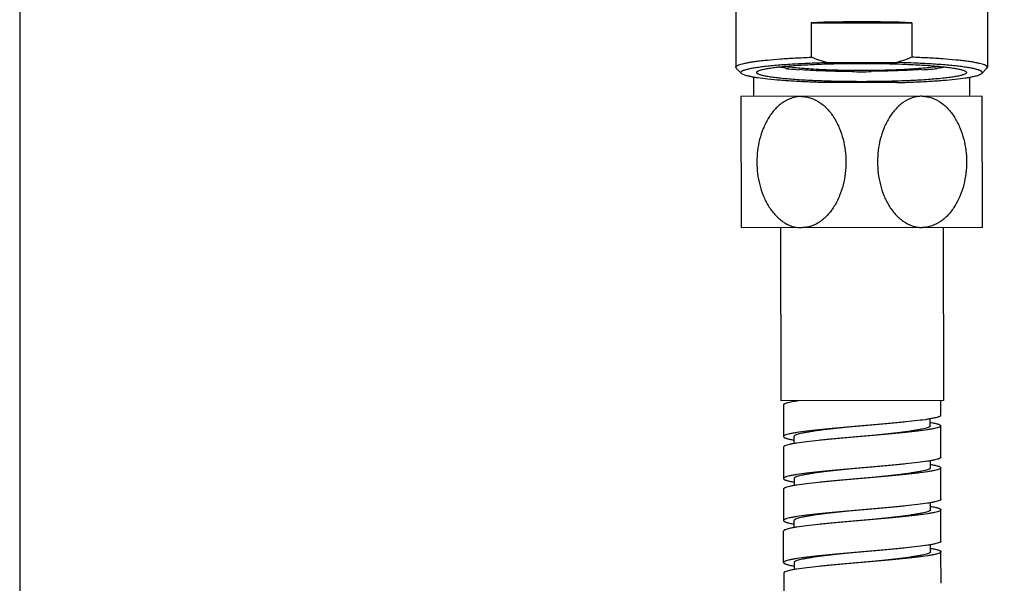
# Model space of a CAD drawing. Header units: millimetres. Extents: x 687 to 1107, y -116 to 478.
# Tile 4 of 49: x 744 to 775, y -38 to -20. Entities that reach past the tile are written whole.
import ezdxf

# ---------------------------------------------------------------- set-up
doc = ezdxf.new("R2010")
doc.units = ezdxf.units.MM
doc.header["$LTSCALE"] = 0.1
for name, color, linetype in [('02___PRT_ALL_AXES', 7, 'Continuous'), ('DEF_LAYER_ASSEM_MEMBER', 7, 'Continuous'), ('DIM', 3, 'Continuous'), ('MEMBER', 7, 'Continuous')]:
    doc.layers.add(name, color=color, linetype=linetype)
doc.styles.get("Standard").update_dxf_attribs({"font": 'arial_0.ttf'})
doc.dimstyles.new('DIMSTYLE_1', dxfattribs={"dimtxt": 3, "dimasz": 2.5, "dimexe": 0.18, "dimexo": 0.0625, "dimgap": 0.09, "dimtad": 1, "dimdec": 3, "dimdsep": 46, "dimtxsty": 'Standard', "dimblk": '_FILLED', "dimblk1": '_FILLED', "dimblk2": '_FILLED', "dimcen": 0.09, "dimadec": 0, "dimazin": 0, "dimtp": 0.5, "dimtm": 0.5, "dimtfac": 1, "dimtdec": 3, "dimtofl": 0, "dimtmove": 0, "dimatfit": 3, "dimldrblk": '_FILLED', "dimfxl": 1, "dimtolj": 1, "dimarcsym": 0})

# ---------------------------------------------------------------- blocks, each defined once
blk = doc.blocks.new('_FILLED')
at = {"color": 0, "linetype": 'ByBlock'}
blk.add_solid([(0, 0), (-1, 0.233), (-1, -0.233)], dxfattribs=at)
blk = doc.blocks.new('*D5')
at = {"layer": 'Defpoints', "color": 0, "linetype": 'Continuous', "transparency": 16777216}
for p in [(744.127, -7.517), (797.633, -7.517), (797.633, -52.626)]:
    blk.add_point(p, dxfattribs=at)
at = {"layer": 'DIM', "color": 0, "linetype": 'Continuous', "lineweight": -2, "transparency": 16777216}
for p, q in [((744.127, -7.579), (744.127, -52.806)), ((797.633, -7.579), (797.633, -52.806)), ((746.627, -52.626), (795.133, -52.626))]:
    blk.add_line(p, q, dxfattribs=at)
at = {"layer": 'DIM', "color": 0, "linetype": 'Continuous', "lineweight": -2, "transparency": 16777216, "xscale": 2.5, "yscale": 2.5, "zscale": 2.5, "rotation": 180}
blk.add_blockref('_FILLED', (744.127, -52.626), dxfattribs=at)
at = {"layer": 'DIM', "color": 0, "linetype": 'Continuous', "lineweight": -2, "transparency": 16777216, "xscale": 2.5, "yscale": 2.5, "zscale": 2.5}
blk.add_blockref('_FILLED', (797.633, -52.626), dxfattribs=at)
at = {"layer": 'DIM', "color": 0, "linetype": 'Continuous', "transparency": 16777216, "insert": (771.143, -49.471), "char_height": 3, "attachment_point": 2}
blk.add_mtext('\\A1;130-210', dxfattribs=at)

msp = doc.modelspace()

# ---------------------------------------------------------------- linework, layer by layer
at = {"color": 7, "linetype": 'Continuous'}
for p, q in [((774.7132, -22.6104), (767.0465, -22.6227)), ((767.0465, -22.6227), (767.0532, -26.7893)), ((774.7199, -26.777), (774.7132, -22.6104)), ((774.7199, -26.777), (767.0532, -26.7893)), ((768.3032, -26.7873), (768.312, -32.2873)), ((773.4699, -26.779), (773.4787, -32.279)), ((768.3956, -32.4205), (768.3972, -33.4205)), ((768.7287, -32.2866), (768.7287, -32.3094)), ((773.3961, -32.7458), (773.3954, -32.2792)), ((773.0633, -33.0797), (773.063, -32.8557)), ((773.3983, -34.0792), (773.3966, -33.0792)), ((768.7305, -33.42), (768.7309, -33.6439)), ((768.3977, -33.7538), (768.3993, -34.7538)), ((773.0655, -34.413), (773.0651, -34.1897)), ((773.4004, -35.4125), (773.3988, -34.4125)), ((768.7327, -34.7533), (768.733, -34.9769)), ((768.3999, -35.0872), (768.4015, -36.0872)), ((773.0676, -35.7464), (773.0672, -35.5228)), ((773.4025, -36.7458), (773.4009, -35.7458)), ((768.7352, -36.31), (768.7348, -36.0866)), ((768.4036, -37.4205), (768.402, -36.4205)), ((773.0697, -37.0797), (773.0694, -36.8557)), ((773.4047, -38.0791), (773.4031, -37.0792)), ((768.7369, -37.42), (768.7373, -37.644)), ((768.4041, -37.7538), (768.4057, -38.7538))]:
    msp.add_line(p, q, dxfattribs=at)
for points, knots in [([(768.9635, -22.6196), (768.9107, -22.6196), (768.8045, -22.6288), (768.5962, -22.6821), (768.351, -22.8116), (768.102, -23.0401), (767.899, -23.3214), (767.7427, -23.6396), (767.5949, -24.098), (767.5233, -24.705), (767.5967, -25.3119), (767.746, -25.7698), (767.9033, -26.0875), (768.1071, -26.3683), (768.3568, -26.596), (768.6024, -26.7248), (768.8108, -26.7775), (768.9171, -26.7863), (768.9699, -26.7863)], [0, 0, 0, 0, 0.0286575, 0.057516, 0.1162161, 0.1768778, 0.2393939, 0.3033877, 0.3684449, 0.4999952, 0.6315462, 0.6966043, 0.7605996, 0.8231175, 0.8837813, 0.9424835, 0.9713424, 1, 1, 1, 1]), ([(768.9635, -22.6196), (769.0163, -22.6195), (769.1226, -22.6284), (769.331, -22.6811), (769.5766, -22.81), (769.8262, -23.0377), (770.0299, -23.3185), (770.1872, -23.6362), (770.3364, -24.094), (770.4098, -24.7008), (770.3383, -25.3078), (770.1904, -25.7661), (770.0342, -26.0842), (769.8313, -26.3656), (769.5823, -26.5941), (769.3371, -26.7237), (769.1289, -26.777), (769.0227, -26.7862), (768.9699, -26.7863)], [0, 0, 0, 0, 0.0286575, 0.0575168, 0.1162196, 0.1768854, 0.2394045, 0.3033992, 0.3684554, 0.5000042, 0.6315516, 0.6966072, 0.7606013, 0.8231196, 0.883783, 0.9424843, 0.9713429, 1, 1, 1, 1]), ([(772.7965, -22.6134), (772.7437, -22.6135), (772.6375, -22.6227), (772.4293, -22.6761), (772.184, -22.8056), (771.9351, -23.0341), (771.7322, -23.3155), (771.5759, -23.6337), (771.4281, -24.092), (771.3566, -24.6991), (771.4301, -25.3059), (771.5794, -25.7638), (771.7367, -26.0814), (771.9404, -26.3622), (772.1901, -26.5899), (772.4357, -26.7187), (772.6442, -26.7714), (772.7504, -26.7802), (772.8032, -26.7801)], [0, 0, 0, 0, 0.0286574, 0.0575162, 0.1162179, 0.1768811, 0.2393983, 0.3033928, 0.3684503, 0.5000004, 0.6315503, 0.6966076, 0.7606021, 0.8231192, 0.8837823, 0.9424839, 0.9713426, 1, 1, 1, 1]), ([(772.8022, -22.6134), (772.8549, -22.6137), (772.961, -22.6231), (773.169, -22.6769), (773.4138, -22.8067), (773.6626, -23.0351), (773.8655, -23.3161), (774.022, -23.6338), (774.1704, -24.0915), (774.2431, -24.6977), (774.1711, -25.304), (774.0231, -25.7617), (773.8667, -26.0793), (773.6639, -26.3603), (773.4151, -26.5884), (773.1701, -26.7176), (772.962, -26.7709), (772.856, -26.78), (772.8032, -26.7801)], [0, 0, 0, 0, 0.0286581, 0.0575236, 0.1162489, 0.1769371, 0.2394724, 0.3034764, 0.3685359, 0.5000796, 0.6316105, 0.6966552, 0.7606376, 0.8231441, 0.8837969, 0.9424902, 0.9713457, 1, 1, 1, 1]), ([(768.8729, -32.2864), (768.8044, -32.2964), (768.7084, -32.3116), (768.5902, -32.3354), (768.5222, -32.3518), (768.4688, -32.3681), (768.4337, -32.3824), (768.4135, -32.3946), (768.4015, -32.4044), (768.3956, -32.4144), (768.3956, -32.4205)], [0, 0, 0, 0, 0.4104231, 0.5761461, 0.714414, 0.8247394, 0.9072939, 0.9385612, 0.9637107, 1, 1, 1, 1]), ([(773.3961, -32.7458), (773.3961, -32.7538), (773.386, -32.7667), (773.3679, -32.7783), (773.3362, -32.7937), (773.2817, -32.8114), (773.199, -32.8318), (773.0943, -32.8523), (772.9139, -32.882), (772.6419, -32.9176), (772.2678, -32.9586), (771.8411, -33), (771.3781, -33.0415), (771.0591, -33.0691), (770.8966, -33.0832)], [0, 0, 0, 0, 0.0094785, 0.0166815, 0.0259087, 0.0507861, 0.0843673, 0.1265002, 0.1768636, 0.3004456, 0.4505963, 0.6216644, 0.8071547, 1, 1, 1, 1]), ([(770.8966, -33.0832), (770.734, -33.0972), (770.4151, -33.1248), (769.9521, -33.1664), (769.5254, -33.2077), (769.1513, -33.2488), (768.8794, -33.2844), (768.699, -33.314), (768.5943, -33.3345), (768.5116, -33.3549), (768.4571, -33.3726), (768.4254, -33.3881), (768.4073, -33.3997), (768.3972, -33.4125), (768.3972, -33.4205)], [0, 0, 0, 0, 0.1928485, 0.3783396, 0.5494071, 0.6995567, 0.8231376, 0.8735028, 0.9156333, 0.9492146, 0.9740918, 0.9833207, 0.9905206, 1, 1, 1, 1]), ([(770.8966, -33.0832), (770.7557, -33.0972), (770.4793, -33.1247), (770.078, -33.1662), (769.7082, -33.2075), (769.4264, -33.243), (769.2273, -33.2721), (769.101, -33.2929), (768.9919, -33.3136), (768.9012, -33.3341), (768.8294, -33.3545), (768.7821, -33.3723), (768.7548, -33.3876), (768.7388, -33.3996), (768.7305, -33.4122), (768.7305, -33.42)], [0, 0, 0, 0, 0.1922254, 0.3771354, 0.5477061, 0.6974876, 0.7627936, 0.8208864, 0.8712466, 0.9134561, 0.9472159, 0.9724279, 0.9819112, 0.9894546, 1, 1, 1, 1]), ([(773.3966, -33.0792), (773.3967, -33.0872), (773.3865, -33.1), (773.3684, -33.1116), (773.3368, -33.127), (773.2823, -33.1447), (773.1996, -33.1651), (773.0949, -33.1856), (772.9144, -33.2153), (772.6425, -33.2509), (772.2683, -33.292), (771.8416, -33.3333), (771.3786, -33.3749), (771.0597, -33.4024), (770.8971, -33.4165)], [0, 0, 0, 0, 0.0094809, 0.0166809, 0.0259076, 0.0507881, 0.0843671, 0.1265012, 0.1768644, 0.3004471, 0.4505979, 0.6216656, 0.8071552, 1, 1, 1, 1]), ([(773.0633, -33.0797), (773.0633, -33.0875), (773.0551, -33.1001), (773.039, -33.1121), (773.0117, -33.1274), (772.9644, -33.1452), (772.8927, -33.1656), (772.8019, -33.1861), (772.6928, -33.2068), (772.5665, -33.2275), (772.3674, -33.2567), (772.0856, -33.2922), (771.7157, -33.3335), (771.3144, -33.375), (771.038, -33.4025), (770.8971, -33.4165)], [0, 0, 0, 0, 0.010544, 0.0180891, 0.0275742, 0.0527831, 0.0865467, 0.1287536, 0.1791174, 0.237208, 0.3025169, 0.4522988, 0.6228692, 0.8077777, 1, 1, 1, 1]), ([(773.0681, -32.9697), (773.1155, -32.9777), (773.182, -32.99), (773.2635, -33.0094), (773.31, -33.0227), (773.3472, -33.0364), (773.3768, -33.0507), (773.3966, -33.0676), (773.3966, -33.0792)], [0, 0, 0, 0, 0.4079363, 0.5721011, 0.7091411, 0.8190469, 0.9023704, 1, 1, 1, 1]), ([(768.3972, -33.4205), (768.3972, -33.4319), (768.4168, -33.4488), (768.4461, -33.463), (768.4828, -33.4766), (768.5288, -33.4898), (768.6095, -33.5092), (768.6752, -33.5213), (768.7222, -33.5294)], [0, 0, 0, 0, 0.0978816, 0.1812281, 0.2911026, 0.428113, 0.5922002, 1, 1, 1, 1]), ([(770.8971, -33.4165), (770.7345, -33.4306), (770.4156, -33.4582), (769.9527, -33.4997), (769.5259, -33.5411), (769.1518, -33.5821), (768.8799, -33.6177), (768.6995, -33.6474), (768.5948, -33.6679), (768.5121, -33.6883), (768.4576, -33.706), (768.4259, -33.7214), (768.4079, -33.733), (768.3977, -33.7458), (768.3977, -33.7538)], [0, 0, 0, 0, 0.1928486, 0.3783402, 0.5494084, 0.6995587, 0.8231401, 0.8735011, 0.9156356, 0.9492135, 0.9740933, 0.9833188, 0.9905203, 1, 1, 1, 1]), ([(773.3983, -34.0792), (773.3983, -34.0872), (773.3881, -34.1), (773.37, -34.1116), (773.3384, -34.127), (773.2839, -34.1447), (773.2012, -34.1651), (773.0965, -34.1856), (772.916, -34.2153), (772.6441, -34.2509), (772.27, -34.292), (771.8432, -34.3333), (771.3802, -34.3749), (771.0613, -34.4024), (770.8987, -34.4165)], [0, 0, 0, 0, 0.0094809, 0.0166809, 0.0259076, 0.0507881, 0.0843671, 0.1265012, 0.1768644, 0.3004471, 0.4505979, 0.6216656, 0.8071552, 1, 1, 1, 1]), ([(770.8987, -34.4165), (770.7362, -34.4306), (770.4172, -34.4582), (769.9543, -34.4997), (769.5275, -34.541), (769.1534, -34.5821), (768.8815, -34.6177), (768.7011, -34.6474), (768.5964, -34.6679), (768.5137, -34.6883), (768.4592, -34.706), (768.4275, -34.7214), (768.4095, -34.733), (768.3993, -34.7458), (768.3993, -34.7538)], [0, 0, 0, 0, 0.1928486, 0.3783402, 0.5494084, 0.6995587, 0.8231401, 0.8735011, 0.9156356, 0.9492135, 0.9740933, 0.9833188, 0.9905203, 1, 1, 1, 1]), ([(770.8987, -34.4165), (770.7578, -34.4305), (770.4814, -34.4581), (770.0802, -34.4995), (769.7103, -34.5408), (769.4285, -34.5763), (769.2294, -34.6055), (769.1031, -34.6262), (768.9941, -34.6469), (768.9033, -34.6674), (768.8316, -34.6878), (768.7843, -34.7056), (768.757, -34.7209), (768.7409, -34.7329), (768.7326, -34.7455), (768.7327, -34.7533)], [0, 0, 0, 0, 0.1922255, 0.3771356, 0.5477065, 0.6974881, 0.7627931, 0.8208869, 0.871246, 0.9134566, 0.9472154, 0.9724283, 0.9819106, 0.9894542, 1, 1, 1, 1]), ([(773.3988, -34.4125), (773.3988, -34.4205), (773.3886, -34.4333), (773.3706, -34.4449), (773.3389, -34.4604), (773.2844, -34.4781), (773.2017, -34.4985), (773.097, -34.519), (772.9166, -34.5486), (772.6446, -34.5842), (772.2705, -34.6253), (771.8437, -34.6666), (771.3807, -34.7082), (771.0618, -34.7358), (770.8992, -34.7498)], [0, 0, 0, 0, 0.0094782, 0.0166805, 0.0259095, 0.0507852, 0.0843686, 0.126499, 0.1768651, 0.300447, 0.4505973, 0.6216649, 0.8071547, 1, 1, 1, 1]), ([(773.0654, -34.413), (773.0655, -34.4208), (773.0572, -34.4334), (773.0411, -34.4454), (773.0138, -34.4607), (772.9665, -34.4785), (772.8948, -34.4989), (772.804, -34.5194), (772.695, -34.5401), (772.5687, -34.5609), (772.3696, -34.59), (772.0877, -34.6256), (771.7178, -34.6668), (771.3166, -34.7083), (771.0401, -34.7358), (770.8993, -34.7498)], [0, 0, 0, 0, 0.0105436, 0.0180896, 0.0275744, 0.0527826, 0.0865469, 0.1287532, 0.1791174, 0.2372077, 0.3025169, 0.4522988, 0.6228691, 0.8077777, 1, 1, 1, 1]), ([(773.0741, -34.3037), (773.121, -34.3117), (773.1867, -34.3239), (773.2673, -34.3432), (773.3132, -34.3564), (773.3499, -34.37), (773.3792, -34.3842), (773.3988, -34.4011), (773.3988, -34.4125)], [0, 0, 0, 0, 0.4077758, 0.5718705, 0.7088827, 0.8187371, 0.9021024, 1, 1, 1, 1]), ([(768.3993, -34.7538), (768.3994, -34.7654), (768.4194, -34.7825), (768.4493, -34.7968), (768.4868, -34.8105), (768.5337, -34.8239), (768.6161, -34.8434), (768.6831, -34.8557), (768.7311, -34.8638)], [0, 0, 0, 0, 0.0973946, 0.1807165, 0.2906272, 0.427702, 0.5919472, 1, 1, 1, 1]), ([(770.8992, -34.7498), (770.7367, -34.7639), (770.4178, -34.7915), (769.9548, -34.833), (769.5281, -34.8744), (769.154, -34.9154), (768.882, -34.9511), (768.7016, -34.9807), (768.5969, -35.0012), (768.5142, -35.0216), (768.4597, -35.0393), (768.4281, -35.0547), (768.41, -35.0663), (768.3999, -35.0792), (768.3999, -35.0872)], [0, 0, 0, 0, 0.1928488, 0.3783402, 0.5494079, 0.6995574, 0.8231379, 0.8735033, 0.9156331, 0.949216, 0.9740912, 0.98332, 0.9905221, 1, 1, 1, 1]), ([(773.4004, -35.4125), (773.4004, -35.4205), (773.3902, -35.4333), (773.3722, -35.4449), (773.3405, -35.4604), (773.286, -35.4781), (773.2033, -35.4985), (773.0986, -35.519), (772.9182, -35.5486), (772.6462, -35.5842), (772.2721, -35.6253), (771.8453, -35.6666), (771.3823, -35.7082), (771.0634, -35.7358), (770.9008, -35.7498)], [0, 0, 0, 0, 0.0094782, 0.0166805, 0.0259095, 0.0507852, 0.0843686, 0.126499, 0.1768651, 0.300447, 0.4505973, 0.6216649, 0.8071547, 1, 1, 1, 1]), ([(773.0692, -35.6358), (773.1171, -35.6439), (773.1842, -35.6562), (773.2665, -35.6758), (773.3135, -35.6891), (773.351, -35.7029), (773.3808, -35.7172), (773.4009, -35.7342), (773.4009, -35.7458)], [0, 0, 0, 0, 0.4080504, 0.5722948, 0.7093692, 0.8192798, 0.9026022, 1, 1, 1, 1]), ([(770.9008, -35.7498), (770.7383, -35.7639), (770.4194, -35.7915), (769.9564, -35.833), (769.5297, -35.8744), (769.1556, -35.9154), (768.8836, -35.951), (768.7032, -35.9807), (768.5985, -36.0012), (768.5158, -36.0216), (768.4613, -36.0393), (768.4297, -36.0547), (768.4116, -36.0663), (768.4015, -36.0791), (768.4015, -36.0872)], [0, 0, 0, 0, 0.1928488, 0.3783402, 0.5494079, 0.6995574, 0.8231379, 0.8735033, 0.9156331, 0.949216, 0.9740912, 0.98332, 0.9905221, 1, 1, 1, 1]), ([(770.9009, -35.7498), (770.76, -35.7639), (770.4836, -35.7914), (770.0823, -35.8328), (769.7125, -35.8741), (769.4306, -35.9097), (769.2315, -35.9388), (769.1053, -35.9596), (768.9962, -35.9803), (768.9054, -36.0007), (768.8337, -36.0211), (768.7864, -36.0389), (768.7591, -36.0543), (768.7431, -36.0663), (768.7348, -36.0789), (768.7348, -36.0866)], [0, 0, 0, 0, 0.1922259, 0.3771364, 0.5477075, 0.6974894, 0.7627937, 0.8208884, 0.8712469, 0.9134583, 0.9472161, 0.9724299, 0.9819125, 0.9894578, 1, 1, 1, 1]), ([(773.4009, -35.7458), (773.4009, -35.7538), (773.3908, -35.7666), (773.3727, -35.7783), (773.341, -35.7937), (773.2865, -35.8114), (773.2038, -35.8318), (773.0991, -35.8523), (772.9187, -35.882), (772.6467, -35.9176), (772.2726, -35.9586), (771.8459, -36), (771.3829, -36.0415), (771.0639, -36.0691), (770.9014, -36.0832)], [0, 0, 0, 0, 0.00948, 0.0166817, 0.0259074, 0.0507876, 0.0843661, 0.1265013, 0.1768629, 0.3004456, 0.4505968, 0.6216649, 0.8071549, 1, 1, 1, 1]), ([(773.0676, -35.7464), (773.0676, -35.7541), (773.0593, -35.7667), (773.0433, -35.7787), (773.016, -35.7941), (772.9687, -35.8119), (772.8969, -35.8322), (772.8061, -35.8527), (772.6971, -35.8734), (772.5708, -35.8942), (772.3717, -35.9233), (772.0898, -35.9589), (771.72, -36.0002), (771.3187, -36.0416), (771.0423, -36.0691), (770.9014, -36.0832)], [0, 0, 0, 0, 0.0105433, 0.0180901, 0.0275744, 0.0527824, 0.0865468, 0.1287532, 0.1791173, 0.2372078, 0.3025167, 0.4522986, 0.6228689, 0.8077776, 1, 1, 1, 1]), ([(768.4015, -36.0872), (768.4015, -36.0986), (768.421, -36.1155), (768.4503, -36.1297), (768.487, -36.1433), (768.533, -36.1565), (768.6136, -36.1758), (768.6792, -36.188), (768.7261, -36.196)], [0, 0, 0, 0, 0.0978943, 0.1812592, 0.2911136, 0.4281262, 0.5922218, 1, 1, 1, 1]), ([(770.9014, -36.0832), (770.7388, -36.0972), (770.4199, -36.1248), (769.9569, -36.1664), (769.5302, -36.2077), (769.1561, -36.2488), (768.8842, -36.2844), (768.7038, -36.314), (768.5991, -36.3345), (768.5164, -36.3549), (768.4619, -36.3726), (768.4302, -36.3881), (768.4122, -36.3997), (768.402, -36.4125), (768.402, -36.4205)], [0, 0, 0, 0, 0.1928485, 0.3783399, 0.5494078, 0.699558, 0.8231394, 0.8735021, 0.9156356, 0.9492138, 0.974094, 0.9833213, 0.9905222, 1, 1, 1, 1]), ([(773.4025, -36.7458), (773.4025, -36.7538), (773.3924, -36.7666), (773.3743, -36.7783), (773.3426, -36.7937), (773.2881, -36.8114), (773.2054, -36.8318), (773.1007, -36.8523), (772.9203, -36.882), (772.6483, -36.9176), (772.2742, -36.9586), (771.8475, -37), (771.3845, -37.0415), (771.0655, -37.0691), (770.903, -37.0832)], [0, 0, 0, 0, 0.00948, 0.0166817, 0.0259074, 0.0507876, 0.0843661, 0.1265013, 0.1768629, 0.3004456, 0.4505968, 0.6216649, 0.8071549, 1, 1, 1, 1]), ([(770.903, -37.0832), (770.7404, -37.0972), (770.4215, -37.1248), (769.9585, -37.1664), (769.5318, -37.2077), (769.1577, -37.2488), (768.8858, -37.2844), (768.7054, -37.314), (768.6007, -37.3345), (768.518, -37.3549), (768.4635, -37.3726), (768.4318, -37.3881), (768.4138, -37.3997), (768.4036, -37.4125), (768.4036, -37.4205)], [0, 0, 0, 0, 0.1928485, 0.3783399, 0.5494078, 0.699558, 0.8231394, 0.8735021, 0.9156356, 0.9492138, 0.974094, 0.9833213, 0.9905222, 1, 1, 1, 1]), ([(770.903, -37.0832), (770.7621, -37.0972), (770.4857, -37.1247), (770.0845, -37.1662), (769.7146, -37.2075), (769.4328, -37.243), (769.2337, -37.2721), (769.1074, -37.2929), (768.9984, -37.3136), (768.9076, -37.3341), (768.8358, -37.3545), (768.7886, -37.3723), (768.7613, -37.3876), (768.7452, -37.3996), (768.7369, -37.4122), (768.7369, -37.42)], [0, 0, 0, 0, 0.1922258, 0.3771362, 0.5477072, 0.6974889, 0.7627927, 0.8208877, 0.8712458, 0.9134574, 0.9472153, 0.9724288, 0.9819096, 0.9894542, 1, 1, 1, 1]), ([(773.4031, -37.0792), (773.4031, -37.0872), (773.3929, -37.1), (773.3749, -37.1116), (773.3432, -37.127), (773.2887, -37.1447), (773.206, -37.1651), (773.1013, -37.1856), (772.9208, -37.2153), (772.6489, -37.2509), (772.2748, -37.292), (771.848, -37.3333), (771.385, -37.3749), (771.0661, -37.4024), (770.9035, -37.4165)], [0, 0, 0, 0, 0.0094798, 0.0166798, 0.0259089, 0.0507866, 0.0843684, 0.1264995, 0.1768655, 0.3004477, 0.4505981, 0.6216655, 0.8071551, 1, 1, 1, 1]), ([(773.0697, -37.0797), (773.0697, -37.0875), (773.0615, -37.1001), (773.0454, -37.1121), (773.0181, -37.1274), (772.9708, -37.1452), (772.8991, -37.1656), (772.8083, -37.1861), (772.6992, -37.2068), (772.5729, -37.2275), (772.3738, -37.2567), (772.092, -37.2922), (771.7221, -37.3335), (771.3208, -37.375), (771.0444, -37.4025), (770.9035, -37.4165)], [0, 0, 0, 0, 0.0105434, 0.0180906, 0.0275743, 0.0527825, 0.0865466, 0.1287534, 0.179117, 0.2372081, 0.3025163, 0.4522982, 0.6228687, 0.8077774, 1, 1, 1, 1]), ([(773.0781, -36.9703), (773.125, -36.9783), (773.1908, -36.9905), (773.2714, -37.0098), (773.3174, -37.023), (773.3541, -37.0366), (773.3835, -37.0509), (773.403, -37.0677), (773.4031, -37.0792)], [0, 0, 0, 0, 0.4077973, 0.5718838, 0.7088938, 0.8187682, 0.9021152, 1, 1, 1, 1]), ([(768.4036, -37.4205), (768.4036, -37.432), (768.4235, -37.449), (768.4531, -37.4633), (768.4902, -37.4769), (768.5367, -37.4902), (768.6183, -37.5097), (768.6847, -37.5219), (768.7322, -37.53)], [0, 0, 0, 0, 0.0976149, 0.1809463, 0.2908541, 0.4278941, 0.5920594, 1, 1, 1, 1]), ([(770.9035, -37.4165), (770.741, -37.4306), (770.422, -37.4581), (769.9591, -37.4997), (769.5323, -37.541), (769.1583, -37.5821), (768.8863, -37.6177), (768.7059, -37.6474), (768.6012, -37.6679), (768.5185, -37.6883), (768.464, -37.706), (768.4323, -37.7214), (768.4143, -37.733), (768.4041, -37.7458), (768.4041, -37.7538)], [0, 0, 0, 0, 0.1928489, 0.3783407, 0.5494089, 0.6995587, 0.8231394, 0.8735022, 0.9156344, 0.9492151, 0.974092, 0.983319, 0.9905219, 1, 1, 1, 1])]:
    msp.add_open_spline(points, degree=3, knots=knots, dxfattribs=at)
at = {"layer": '02___PRT_ALL_AXES', "color": 7, "linetype": 'Continuous'}
for p, q in [((768.3032, -26.7873), (768.312, -32.2873)), ((773.4699, -26.779), (773.4787, -32.279)), ((773.4787, -32.279), (768.312, -32.2873))]:
    msp.add_line(p, q, dxfattribs=at)
at = {"layer": 'DEF_LAYER_ASSEM_MEMBER', "color": 7, "linetype": 'Continuous'}
for p, q in [((766.8799, -19.2964), (766.8799, -21.6932)), ((774.8799, -19.2965), (774.8799, -21.6932)), ((769.2813, -20.2778), (772.4785, -20.2778)), ((769.2813, -20.2778), (769.2813, -21.3736)), ((772.4785, -20.2778), (772.4785, -21.3736)), ((769.7618, -21.5396), (771.9979, -21.5396)), ((766.8952, -21.7237), (766.8799, -21.6932)), ((766.8952, -21.7237), (767.0612, -21.8884)), ((768.4732, -21.7331), (768.4684, -21.7152)), ((768.5571, -21.7258), (768.4732, -21.7331)), ((768.9813, -21.7628), (768.8975, -21.7701)), ((770.5799, -21.8308), (770.5799, -21.8205)), ((771.1799, -21.8308), (771.1799, -21.8205)), ((772.7784, -21.7628), (772.8623, -21.7701)), ((773.2027, -21.7258), (773.2865, -21.7331)), ((773.2913, -21.7152), (773.2865, -21.7331)), ((774.8645, -21.7237), (774.6985, -21.8884)), ((774.8645, -21.7237), (774.8799, -21.6932)), ((771.9979, -22.1788), (769.7618, -22.1788))]:
    msp.add_line(p, q, dxfattribs=at)
for centre, radius, start, end in [((770.8546, -62.8574), 42.6087, 89.96607, 92.1162), ((770.9051, -62.8574), 42.6087, 87.8838, 90.03393), ((769.4264, -13.566), 8.206, 263.2672, 263.91836), ((770.8799, 13.8436), 35.6758, 269.51819, 270.48181), ((772.3333, -13.566), 8.206, 276.08164, 276.7328)]:
    msp.add_arc(centre, radius, start, end, dxfattribs=at)
for points, knots in [([(766.8799, -21.6932), (766.8799, -21.6889), (766.882, -21.6796), (766.8906, -21.6666), (766.9042, -21.6541), (766.9229, -21.6417), (766.9466, -21.6294), (766.9879, -21.6118), (767.0527, -21.5908), (767.1457, -21.5674), (767.2581, -21.5445), (767.3896, -21.5223), (767.5393, -21.5009), (767.7065, -21.4805), (767.9618, -21.4536), (768.3175, -21.4239), (768.7829, -21.3949), (769.1102, -21.3801), (769.2813, -21.3736)], [0, 0, 0, 0, 0.005263, 0.0113298, 0.0187427, 0.0278016, 0.0386661, 0.0514177, 0.0827215, 0.1218448, 0.168711, 0.2231588, 0.2849445, 0.3537834, 0.4293338, 0.5990221, 0.7905594, 1, 1, 1, 1]), ([(767.0612, -21.8885), (767.057, -21.8843), (767.05, -21.8758), (767.0452, -21.8602), (767.049, -21.8444), (767.0602, -21.8299), (767.0778, -21.8159), (767.102, -21.802), (767.1329, -21.7883), (767.1704, -21.7746), (767.2147, -21.761), (767.2866, -21.7421), (767.3928, -21.7195), (767.5392, -21.6946), (767.7097, -21.6707), (767.9032, -21.6481), (768.1182, -21.6269), (768.3532, -21.6074), (768.6066, -21.5897), (768.8764, -21.5739), (769.2632, -21.5552), (769.56, -21.545), (769.7618, -21.5396)], [0, 0, 0, 0, 0.0063809, 0.0116511, 0.0168533, 0.0230652, 0.0309548, 0.0408503, 0.0529048, 0.0671887, 0.0837338, 0.1025475, 0.1469185, 0.2001133, 0.2618122, 0.331615, 0.4090451, 0.4935634, 0.5845783, 0.6814327, 0.7834459, 1, 1, 1, 1]), ([(767.5465, -21.8592), (767.5465, -21.8543), (767.5502, -21.8431), (767.5636, -21.8288), (767.5843, -21.8149), (767.6126, -21.8011), (767.6486, -21.7874), (767.6923, -21.7738), (767.7437, -21.7604), (767.8269, -21.7418), (767.9491, -21.7199), (768.1169, -21.6959), (768.3112, -21.6733), (768.5302, -21.6525), (768.7719, -21.6336), (769.1323, -21.6105), (769.6204, -21.5883), (770.2378, -21.5723), (770.6631, -21.5687), (770.8799, -21.5687)], [0, 0, 0, 0, 0.0043881, 0.0099079, 0.017173, 0.0264478, 0.0378402, 0.0513944, 0.067121, 0.0850061, 0.1271425, 0.1774923, 0.2356246, 0.3010123, 0.373048, 0.4510568, 0.6219873, 0.8073146, 1, 1, 1, 1]), ([(770.8799, -21.5687), (771.0967, -21.5687), (771.5219, -21.5723), (772.1394, -21.5883), (772.6275, -21.6105), (772.9879, -21.6336), (773.2295, -21.6525), (773.4485, -21.6733), (773.6429, -21.6959), (773.8106, -21.7199), (773.9329, -21.7418), (774.0161, -21.7604), (774.0674, -21.7738), (774.1111, -21.7874), (774.1472, -21.8011), (774.1755, -21.8149), (774.1962, -21.8288), (774.2096, -21.8431), (774.2132, -21.8543), (774.2132, -21.8592)], [0, 0, 0, 0, 0.1926854, 0.3780127, 0.5489432, 0.626952, 0.6989877, 0.7643754, 0.8225077, 0.8728575, 0.9149939, 0.932879, 0.9486056, 0.9621598, 0.9735522, 0.982827, 0.9900921, 0.9956119, 1, 1, 1, 1]), ([(774.6985, -21.8885), (774.7027, -21.8843), (774.7098, -21.8758), (774.7145, -21.8602), (774.7107, -21.8444), (774.6996, -21.8299), (774.682, -21.8159), (774.6578, -21.802), (774.6269, -21.7883), (774.5893, -21.7746), (774.545, -21.761), (774.4731, -21.7421), (774.367, -21.7195), (774.2206, -21.6946), (774.05, -21.6707), (773.8566, -21.6481), (773.6415, -21.6269), (773.4065, -21.6074), (773.1532, -21.5897), (772.8834, -21.5739), (772.4966, -21.5552), (772.1997, -21.545), (771.9979, -21.5396)], [0, 0, 0, 0, 0.0063809, 0.0116511, 0.0168533, 0.0230652, 0.0309548, 0.0408503, 0.0529048, 0.0671887, 0.0837338, 0.1025475, 0.1469185, 0.2001133, 0.2618122, 0.331615, 0.4090451, 0.4935634, 0.5845783, 0.6814327, 0.7834459, 1, 1, 1, 1]), ([(774.8799, -21.6932), (774.8799, -21.6889), (774.8778, -21.6796), (774.8691, -21.6666), (774.8555, -21.6541), (774.8369, -21.6417), (774.8131, -21.6294), (774.7718, -21.6118), (774.7071, -21.5908), (774.6141, -21.5674), (774.5016, -21.5445), (774.3702, -21.5223), (774.2205, -21.5009), (774.0532, -21.4805), (773.798, -21.4536), (773.4423, -21.4239), (772.9768, -21.3949), (772.6495, -21.3801), (772.4785, -21.3736)], [0, 0, 0, 0, 0.005263, 0.0113298, 0.0187427, 0.0278016, 0.0386661, 0.0514177, 0.0827215, 0.1218448, 0.168711, 0.2231588, 0.2849445, 0.3537834, 0.4293338, 0.5990221, 0.7905594, 1, 1, 1, 1]), ([(769.7618, -22.1788), (769.5852, -22.1741), (769.2439, -22.1627), (768.7538, -22.1387), (768.3104, -22.1088), (767.9234, -22.0737), (767.6403, -22.0394), (767.4486, -22.0089), (767.3324, -21.9866), (767.2355, -21.9638), (767.1585, -21.9405), (767.1073, -21.9197), (767.0772, -21.902), (767.0659, -21.893), (767.0612, -21.8885)], [0, 0, 0, 0, 0.1942039, 0.3752462, 0.5392092, 0.6825555, 0.8022461, 0.8524354, 0.8958536, 0.9323245, 0.9617512, 0.9841789, 0.9928692, 1, 1, 1, 1]), ([(770.8799, -22.1497), (770.6631, -22.1497), (770.2378, -22.1462), (769.6204, -22.1302), (769.1323, -22.108), (768.7719, -22.0849), (768.5302, -22.0659), (768.3112, -22.0451), (768.1169, -22.0226), (767.9491, -21.9986), (767.8269, -21.9766), (767.7437, -21.958), (767.6923, -21.9446), (767.6486, -21.931), (767.6126, -21.9173), (767.5843, -21.9036), (767.5636, -21.8896), (767.5502, -21.8753), (767.5465, -21.8642), (767.5465, -21.8592)], [0, 0, 0, 0, 0.1926854, 0.3780127, 0.5489432, 0.626952, 0.6989877, 0.7643754, 0.8225077, 0.8728575, 0.9149939, 0.932879, 0.9486056, 0.9621598, 0.9735522, 0.982827, 0.9900921, 0.9956119, 1, 1, 1, 1]), ([(768.4644, -21.7154), (768.4435, -21.7129), (768.3663, -21.7035), (768.2894, -21.6926), (768.2334, -21.6835)], [0, 0, 0, 0, 0.2707887, 1, 1, 1, 1]), ([(770.8799, -21.7971), (770.6288, -21.7971), (770.2584, -21.7928), (769.776, -21.7775), (769.4421, -21.7622), (769.1365, -21.7429), (768.8651, -21.7203), (768.6333, -21.6948), (768.493, -21.6741), (768.4304, -21.6628)], [0, 0, 0, 0, 0.3067338, 0.4525981, 0.5896272, 0.715156, 0.8267576, 0.9222982, 1, 1, 1, 1]), ([(768.4732, -21.7331), (768.5059, -21.7366), (768.6472, -21.7508), (768.7887, -21.7623), (768.8975, -21.7701)], [0, 0, 0, 0, 0.2318853, 1, 1, 1, 1]), ([(768.9813, -21.7628), (769.1008, -21.7713), (769.3509, -21.7864), (769.8837, -21.8094), (770.2971, -21.818), (770.5799, -21.8205)], [0, 0, 0, 0, 0.2247078, 0.4697775, 1, 1, 1, 1]), ([(773.3293, -21.6628), (773.2667, -21.6741), (773.1264, -21.6948), (772.8947, -21.7203), (772.6233, -21.7429), (772.3176, -21.7622), (771.9837, -21.7775), (771.5014, -21.7928), (771.1309, -21.7971), (770.8799, -21.7971)], [0, 0, 0, 0, 0.0777018, 0.1732424, 0.284844, 0.4103728, 0.5474019, 0.6932662, 1, 1, 1, 1]), ([(774.2132, -21.8592), (774.2132, -21.8642), (774.2096, -21.8753), (774.1962, -21.8896), (774.1755, -21.9036), (774.1472, -21.9173), (774.1111, -21.931), (774.0674, -21.9446), (774.0161, -21.958), (773.9329, -21.9766), (773.8106, -21.9986), (773.6429, -22.0226), (773.4485, -22.0451), (773.2295, -22.0659), (772.9879, -22.0849), (772.6275, -22.108), (772.1394, -22.1302), (771.5219, -22.1462), (771.0967, -22.1497), (770.8799, -22.1497)], [0, 0, 0, 0, 0.0043881, 0.0099079, 0.017173, 0.0264478, 0.0378402, 0.0513944, 0.067121, 0.0850061, 0.1271425, 0.1774923, 0.2356246, 0.3010123, 0.373048, 0.4510568, 0.6219873, 0.8073146, 1, 1, 1, 1]), ([(772.7784, -21.7628), (772.6589, -21.7713), (772.4088, -21.7864), (771.876, -21.8094), (771.4626, -21.818), (771.1799, -21.8205)], [0, 0, 0, 0, 0.2247078, 0.4697775, 1, 1, 1, 1]), ([(771.9979, -22.1788), (772.1746, -22.1741), (772.5159, -22.1627), (773.0059, -22.1387), (773.4494, -22.1088), (773.8364, -22.0737), (774.1194, -22.0394), (774.3111, -22.0089), (774.4274, -21.9866), (774.5243, -21.9638), (774.6012, -21.9405), (774.6525, -21.9197), (774.6825, -21.902), (774.6939, -21.893), (774.6985, -21.8885)], [0, 0, 0, 0, 0.1942039, 0.3752462, 0.5392092, 0.6825555, 0.8022461, 0.8524354, 0.8958536, 0.9323245, 0.9617512, 0.9841789, 0.9928692, 1, 1, 1, 1]), ([(772.8623, -21.7701), (772.9002, -21.7674), (773.0417, -21.7567), (773.1831, -21.7441), (773.2865, -21.7331)], [0, 0, 0, 0, 0.2674879, 1, 1, 1, 1]), ([(773.2954, -21.7154), (773.3163, -21.7129), (773.3934, -21.7035), (773.4704, -21.6926), (773.5263, -21.6835)], [0, 0, 0, 0, 0.2707887, 1, 1, 1, 1])]:
    msp.add_open_spline(points, degree=3, knots=knots, dxfattribs=at)
for points in [[(769.7618, -21.5396), (769.5991, -21.4924), (769.4387, -21.4363), (769.2813, -21.3736)], [(772.4785, -21.3736), (772.321, -21.4363), (772.1607, -21.4924), (771.9979, -21.5396)]]:
    msp.add_open_spline(points, degree=3, dxfattribs=at)
at = {"layer": 'MEMBER', "color": 7, "linetype": 'Continuous'}
for p, q in [((767.4465, -22.0065), (767.4465, -22.622)), ((774.3132, -22.0065), (774.3132, -22.611))]:
    msp.add_line(p, q, dxfattribs=at)

# ---------------------------------------------------------------- dimensions: what is measured, and where the dimension line sits
at = {"layer": 'DIM', "color": 3, "linetype": 'Continuous'}
dim = msp.add_linear_dim(base=(797.6329, -52.6264), p1=(744.1269, -7.5166), p2=(797.6329, -7.5166), text='130-210', dimstyle='DIMSTYLE_1', dxfattribs=at)
dim.commit()
dim.dimension.update_dxf_attribs({"geometry": '*D5', "text_midpoint": (771.1425, -52.6264), "dimtype": 160})

doc.saveas('drawing.dxf')
